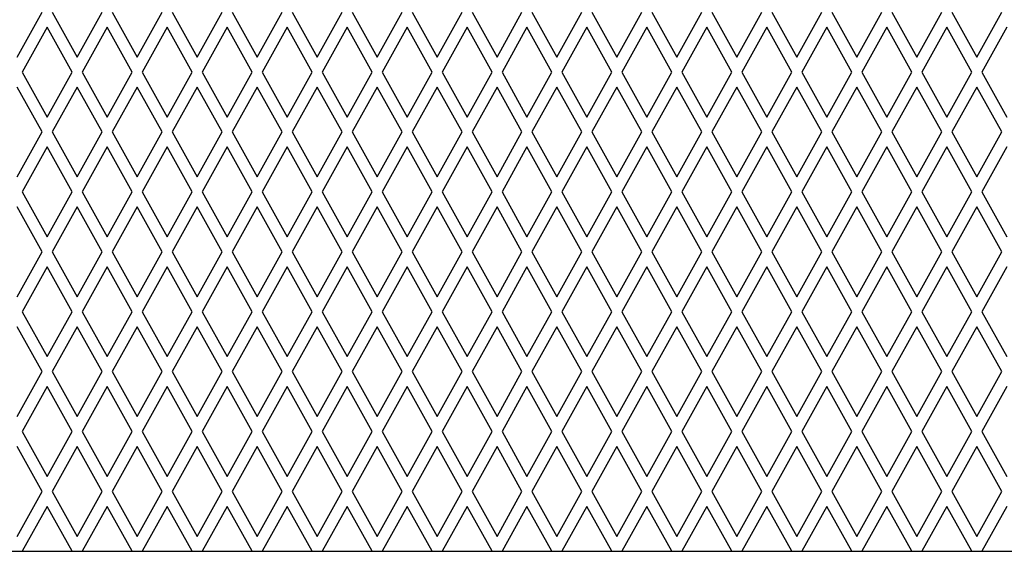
# Model space of a CAD drawing. Header units: millimetres. Extents: x 38 to 3318, y 40 to 2336.
# Tile 5 of 17: x 682 to 781, y 1264 to 1317. Entities that reach past the tile are written whole.
import ezdxf

# ---------------------------------------------------------------- set-up
doc = ezdxf.new("R2010")
doc.units = ezdxf.units.MM
doc.header["$LTSCALE"] = 8
doc.layers.add('LAYER1', color=2, linetype='Continuous', lineweight=25)

msp = doc.modelspace()

# ---------------------------------------------------------------- linework, layer by layer
at = {"layer": 'LAYER1', "color": 7, "linetype": 'Continuous', "lineweight": 25}
for p, q in [((682.192, 1313.648), (684.692, 1318.148)), ((685.692, 1318.148), (688.192, 1313.648)), ((688.192, 1313.648), (690.692, 1318.148)), ((691.692, 1318.148), (694.192, 1313.648)), ((694.192, 1313.648), (696.692, 1318.148)), ((697.692, 1318.148), (700.192, 1313.648)), ((700.192, 1313.648), (702.692, 1318.148)), ((703.692, 1318.148), (706.192, 1313.648)), ((706.192, 1313.648), (708.692, 1318.148)), ((709.692, 1318.148), (712.192, 1313.648)), ((712.192, 1313.648), (714.692, 1318.148)), ((715.692, 1318.148), (718.192, 1313.648)), ((718.192, 1313.648), (720.692, 1318.148)), ((721.692, 1318.148), (724.192, 1313.648)), ((724.192, 1313.648), (726.692, 1318.148)), ((727.692, 1318.148), (730.192, 1313.648)), ((730.192, 1313.648), (732.692, 1318.148)), ((733.692, 1318.148), (736.192, 1313.648)), ((736.192, 1313.648), (738.692, 1318.148)), ((739.692, 1318.148), (742.192, 1313.648)), ((742.192, 1313.648), (744.692, 1318.148)), ((745.692, 1318.148), (748.192, 1313.648)), ((748.192, 1313.648), (750.692, 1318.148)), ((751.692, 1318.148), (754.192, 1313.648)), ((754.192, 1313.648), (756.692, 1318.148)), ((757.692, 1318.148), (760.192, 1313.648)), ((760.192, 1313.648), (762.692, 1318.148)), ((763.692, 1318.148), (766.192, 1313.648)), ((766.192, 1313.648), (768.692, 1318.148)), ((769.692, 1318.148), (772.192, 1313.648)), ((772.192, 1313.648), (774.692, 1318.148)), ((775.692, 1318.148), (778.192, 1313.648)), ((778.192, 1313.648), (780.692, 1318.148)), ((685.192, 1316.648), (682.692, 1312.148)), ((687.692, 1312.148), (685.192, 1316.648)), ((691.192, 1316.648), (688.692, 1312.148)), ((693.692, 1312.148), (691.192, 1316.648)), ((697.192, 1316.648), (694.692, 1312.148)), ((699.692, 1312.148), (697.192, 1316.648)), ((703.192, 1316.648), (700.692, 1312.148)), ((705.692, 1312.148), (703.192, 1316.648)), ((709.192, 1316.648), (706.692, 1312.148)), ((711.692, 1312.148), (709.192, 1316.648)), ((715.192, 1316.648), (712.692, 1312.148)), ((717.692, 1312.148), (715.192, 1316.648)), ((721.192, 1316.648), (718.692, 1312.148)), ((723.692, 1312.148), (721.192, 1316.648)), ((727.192, 1316.648), (724.692, 1312.148)), ((729.692, 1312.148), (727.192, 1316.648)), ((733.192, 1316.648), (730.692, 1312.148)), ((735.692, 1312.148), (733.192, 1316.648)), ((739.192, 1316.648), (736.692, 1312.148)), ((741.692, 1312.148), (739.192, 1316.648)), ((745.192, 1316.648), (742.692, 1312.148)), ((747.692, 1312.148), (745.192, 1316.648)), ((751.192, 1316.648), (748.692, 1312.148)), ((753.692, 1312.148), (751.192, 1316.648)), ((757.192, 1316.648), (754.692, 1312.148)), ((759.692, 1312.148), (757.192, 1316.648)), ((763.192, 1316.648), (760.692, 1312.148)), ((765.692, 1312.148), (763.192, 1316.648)), ((769.192, 1316.648), (766.692, 1312.148)), ((771.692, 1312.148), (769.192, 1316.648)), ((775.192, 1316.648), (772.692, 1312.148)), ((777.692, 1312.148), (775.192, 1316.648)), ((781.192, 1316.648), (778.692, 1312.148)), ((682.692, 1312.148), (685.192, 1307.648)), ((685.192, 1307.648), (687.692, 1312.148)), ((688.692, 1312.148), (691.192, 1307.648)), ((691.192, 1307.648), (693.692, 1312.148)), ((694.692, 1312.148), (697.192, 1307.648)), ((697.192, 1307.648), (699.692, 1312.148)), ((700.692, 1312.148), (703.192, 1307.648)), ((703.192, 1307.648), (705.692, 1312.148)), ((706.692, 1312.148), (709.192, 1307.648)), ((709.192, 1307.648), (711.692, 1312.148)), ((712.692, 1312.148), (715.192, 1307.648)), ((715.192, 1307.648), (717.692, 1312.148)), ((718.692, 1312.148), (721.192, 1307.648)), ((721.192, 1307.648), (723.692, 1312.148)), ((724.692, 1312.148), (727.192, 1307.648)), ((727.192, 1307.648), (729.692, 1312.148)), ((730.692, 1312.148), (733.192, 1307.648)), ((733.192, 1307.648), (735.692, 1312.148)), ((736.692, 1312.148), (739.192, 1307.648)), ((739.192, 1307.648), (741.692, 1312.148)), ((742.692, 1312.148), (745.192, 1307.648)), ((745.192, 1307.648), (747.692, 1312.148)), ((748.692, 1312.148), (751.192, 1307.648)), ((751.192, 1307.648), (753.692, 1312.148)), ((754.692, 1312.148), (757.192, 1307.648)), ((757.192, 1307.648), (759.692, 1312.148)), ((760.692, 1312.148), (763.192, 1307.648)), ((763.192, 1307.648), (765.692, 1312.148)), ((766.692, 1312.148), (769.192, 1307.648)), ((769.192, 1307.648), (771.692, 1312.148)), ((772.692, 1312.148), (775.192, 1307.648)), ((775.192, 1307.648), (777.692, 1312.148)), ((778.692, 1312.148), (781.192, 1307.648)), ((684.692, 1306.148), (682.192, 1310.648)), ((688.192, 1310.648), (685.692, 1306.148)), ((690.692, 1306.148), (688.192, 1310.648)), ((694.192, 1310.648), (691.692, 1306.148)), ((696.692, 1306.148), (694.192, 1310.648)), ((700.192, 1310.648), (697.692, 1306.148)), ((702.692, 1306.148), (700.192, 1310.648)), ((706.192, 1310.648), (703.692, 1306.148)), ((708.692, 1306.148), (706.192, 1310.648)), ((712.192, 1310.648), (709.692, 1306.148)), ((714.692, 1306.148), (712.192, 1310.648)), ((718.192, 1310.648), (715.692, 1306.148)), ((720.692, 1306.148), (718.192, 1310.648)), ((724.192, 1310.648), (721.692, 1306.148)), ((726.692, 1306.148), (724.192, 1310.648)), ((730.192, 1310.648), (727.692, 1306.148)), ((732.692, 1306.148), (730.192, 1310.648)), ((736.192, 1310.648), (733.692, 1306.148)), ((738.692, 1306.148), (736.192, 1310.648)), ((742.192, 1310.648), (739.692, 1306.148)), ((744.692, 1306.148), (742.192, 1310.648)), ((748.192, 1310.648), (745.692, 1306.148)), ((750.692, 1306.148), (748.192, 1310.648)), ((754.192, 1310.648), (751.692, 1306.148)), ((756.692, 1306.148), (754.192, 1310.648)), ((760.192, 1310.648), (757.692, 1306.148)), ((762.692, 1306.148), (760.192, 1310.648)), ((766.192, 1310.648), (763.692, 1306.148)), ((768.692, 1306.148), (766.192, 1310.648)), ((772.192, 1310.648), (769.692, 1306.148)), ((774.692, 1306.148), (772.192, 1310.648)), ((778.192, 1310.648), (775.692, 1306.148)), ((780.692, 1306.148), (778.192, 1310.648)), ((682.192, 1301.648), (684.692, 1306.148)), ((685.692, 1306.148), (688.192, 1301.648)), ((688.192, 1301.648), (690.692, 1306.148)), ((691.692, 1306.148), (694.192, 1301.648)), ((694.192, 1301.648), (696.692, 1306.148)), ((697.692, 1306.148), (700.192, 1301.648)), ((700.192, 1301.648), (702.692, 1306.148)), ((703.692, 1306.148), (706.192, 1301.648)), ((706.192, 1301.648), (708.692, 1306.148)), ((709.692, 1306.148), (712.192, 1301.648)), ((712.192, 1301.648), (714.692, 1306.148)), ((715.692, 1306.148), (718.192, 1301.648)), ((718.192, 1301.648), (720.692, 1306.148)), ((721.692, 1306.148), (724.192, 1301.648)), ((724.192, 1301.648), (726.692, 1306.148)), ((727.692, 1306.148), (730.192, 1301.648)), ((730.192, 1301.648), (732.692, 1306.148)), ((733.692, 1306.148), (736.192, 1301.648)), ((736.192, 1301.648), (738.692, 1306.148)), ((739.692, 1306.148), (742.192, 1301.648)), ((742.192, 1301.648), (744.692, 1306.148)), ((745.692, 1306.148), (748.192, 1301.648)), ((748.192, 1301.648), (750.692, 1306.148)), ((751.692, 1306.148), (754.192, 1301.648)), ((754.192, 1301.648), (756.692, 1306.148)), ((757.692, 1306.148), (760.192, 1301.648)), ((760.192, 1301.648), (762.692, 1306.148)), ((763.692, 1306.148), (766.192, 1301.648)), ((766.192, 1301.648), (768.692, 1306.148)), ((769.692, 1306.148), (772.192, 1301.648)), ((772.192, 1301.648), (774.692, 1306.148)), ((775.692, 1306.148), (778.192, 1301.648)), ((778.192, 1301.648), (780.692, 1306.148)), ((685.192, 1304.648), (682.692, 1300.148)), ((687.692, 1300.148), (685.192, 1304.648)), ((691.192, 1304.648), (688.692, 1300.148)), ((693.692, 1300.148), (691.192, 1304.648)), ((697.192, 1304.648), (694.692, 1300.148)), ((699.692, 1300.148), (697.192, 1304.648)), ((703.192, 1304.648), (700.692, 1300.148)), ((705.692, 1300.148), (703.192, 1304.648)), ((709.192, 1304.648), (706.692, 1300.148)), ((711.692, 1300.148), (709.192, 1304.648)), ((715.192, 1304.648), (712.692, 1300.148)), ((717.692, 1300.148), (715.192, 1304.648)), ((721.192, 1304.648), (718.692, 1300.148)), ((723.692, 1300.148), (721.192, 1304.648)), ((727.192, 1304.648), (724.692, 1300.148)), ((729.692, 1300.148), (727.192, 1304.648)), ((733.192, 1304.648), (730.692, 1300.148)), ((735.692, 1300.148), (733.192, 1304.648)), ((739.192, 1304.648), (736.692, 1300.148)), ((741.692, 1300.148), (739.192, 1304.648)), ((745.192, 1304.648), (742.692, 1300.148)), ((747.692, 1300.148), (745.192, 1304.648)), ((751.192, 1304.648), (748.692, 1300.148)), ((753.692, 1300.148), (751.192, 1304.648)), ((757.192, 1304.648), (754.692, 1300.148)), ((759.692, 1300.148), (757.192, 1304.648)), ((763.192, 1304.648), (760.692, 1300.148)), ((765.692, 1300.148), (763.192, 1304.648)), ((769.192, 1304.648), (766.692, 1300.148)), ((771.692, 1300.148), (769.192, 1304.648)), ((775.192, 1304.648), (772.692, 1300.148)), ((777.692, 1300.148), (775.192, 1304.648)), ((781.192, 1304.648), (778.692, 1300.148)), ((682.692, 1300.148), (685.192, 1295.648)), ((685.192, 1295.648), (687.692, 1300.148)), ((688.692, 1300.148), (691.192, 1295.648)), ((691.192, 1295.648), (693.692, 1300.148)), ((694.692, 1300.148), (697.192, 1295.648)), ((697.192, 1295.648), (699.692, 1300.148)), ((700.692, 1300.148), (703.192, 1295.648)), ((703.192, 1295.648), (705.692, 1300.148)), ((706.692, 1300.148), (709.192, 1295.648)), ((709.192, 1295.648), (711.692, 1300.148)), ((712.692, 1300.148), (715.192, 1295.648)), ((715.192, 1295.648), (717.692, 1300.148)), ((718.692, 1300.148), (721.192, 1295.648)), ((721.192, 1295.648), (723.692, 1300.148)), ((724.692, 1300.148), (727.192, 1295.648)), ((727.192, 1295.648), (729.692, 1300.148)), ((730.692, 1300.148), (733.192, 1295.648)), ((733.192, 1295.648), (735.692, 1300.148)), ((736.692, 1300.148), (739.192, 1295.648)), ((739.192, 1295.648), (741.692, 1300.148)), ((742.692, 1300.148), (745.192, 1295.648)), ((745.192, 1295.648), (747.692, 1300.148)), ((748.692, 1300.148), (751.192, 1295.648)), ((751.192, 1295.648), (753.692, 1300.148)), ((754.692, 1300.148), (757.192, 1295.648)), ((757.192, 1295.648), (759.692, 1300.148)), ((760.692, 1300.148), (763.192, 1295.648)), ((763.192, 1295.648), (765.692, 1300.148)), ((766.692, 1300.148), (769.192, 1295.648)), ((769.192, 1295.648), (771.692, 1300.148)), ((772.692, 1300.148), (775.192, 1295.648)), ((775.192, 1295.648), (777.692, 1300.148)), ((778.692, 1300.148), (781.192, 1295.648)), ((684.692, 1294.148), (682.192, 1298.648)), ((688.192, 1298.648), (685.692, 1294.148)), ((690.692, 1294.148), (688.192, 1298.648)), ((694.192, 1298.648), (691.692, 1294.148)), ((696.692, 1294.148), (694.192, 1298.648)), ((700.192, 1298.648), (697.692, 1294.148)), ((702.692, 1294.148), (700.192, 1298.648)), ((706.192, 1298.648), (703.692, 1294.148)), ((708.692, 1294.148), (706.192, 1298.648)), ((712.192, 1298.648), (709.692, 1294.148)), ((714.692, 1294.148), (712.192, 1298.648)), ((718.192, 1298.648), (715.692, 1294.148)), ((720.692, 1294.148), (718.192, 1298.648)), ((724.192, 1298.648), (721.692, 1294.148)), ((726.692, 1294.148), (724.192, 1298.648)), ((730.192, 1298.648), (727.692, 1294.148)), ((732.692, 1294.148), (730.192, 1298.648)), ((736.192, 1298.648), (733.692, 1294.148)), ((738.692, 1294.148), (736.192, 1298.648)), ((742.192, 1298.648), (739.692, 1294.148)), ((744.692, 1294.148), (742.192, 1298.648)), ((748.192, 1298.648), (745.692, 1294.148)), ((750.692, 1294.148), (748.192, 1298.648)), ((754.192, 1298.648), (751.692, 1294.148)), ((756.692, 1294.148), (754.192, 1298.648)), ((760.192, 1298.648), (757.692, 1294.148)), ((762.692, 1294.148), (760.192, 1298.648)), ((766.192, 1298.648), (763.692, 1294.148)), ((768.692, 1294.148), (766.192, 1298.648)), ((772.192, 1298.648), (769.692, 1294.148)), ((774.692, 1294.148), (772.192, 1298.648)), ((778.192, 1298.648), (775.692, 1294.148)), ((780.692, 1294.148), (778.192, 1298.648)), ((682.192, 1289.648), (684.692, 1294.148)), ((685.692, 1294.148), (688.192, 1289.648)), ((688.192, 1289.648), (690.692, 1294.148)), ((691.692, 1294.148), (694.192, 1289.648)), ((694.192, 1289.648), (696.692, 1294.148)), ((697.692, 1294.148), (700.192, 1289.648)), ((700.192, 1289.648), (702.692, 1294.148)), ((703.692, 1294.148), (706.192, 1289.648)), ((706.192, 1289.648), (708.692, 1294.148)), ((709.692, 1294.148), (712.192, 1289.648)), ((712.192, 1289.648), (714.692, 1294.148)), ((715.692, 1294.148), (718.192, 1289.648)), ((718.192, 1289.648), (720.692, 1294.148)), ((721.692, 1294.148), (724.192, 1289.648)), ((724.192, 1289.648), (726.692, 1294.148)), ((727.692, 1294.148), (730.192, 1289.648)), ((730.192, 1289.648), (732.692, 1294.148)), ((733.692, 1294.148), (736.192, 1289.648)), ((736.192, 1289.648), (738.692, 1294.148)), ((739.692, 1294.148), (742.192, 1289.648)), ((742.192, 1289.648), (744.692, 1294.148)), ((745.692, 1294.148), (748.192, 1289.648)), ((748.192, 1289.648), (750.692, 1294.148)), ((751.692, 1294.148), (754.192, 1289.648)), ((754.192, 1289.648), (756.692, 1294.148)), ((757.692, 1294.148), (760.192, 1289.648)), ((760.192, 1289.648), (762.692, 1294.148)), ((763.692, 1294.148), (766.192, 1289.648)), ((766.192, 1289.648), (768.692, 1294.148)), ((769.692, 1294.148), (772.192, 1289.648)), ((772.192, 1289.648), (774.692, 1294.148)), ((775.692, 1294.148), (778.192, 1289.648)), ((778.192, 1289.648), (780.692, 1294.148)), ((685.192, 1292.648), (682.692, 1288.148)), ((687.692, 1288.148), (685.192, 1292.648)), ((691.192, 1292.648), (688.692, 1288.148)), ((693.692, 1288.148), (691.192, 1292.648)), ((697.192, 1292.648), (694.692, 1288.148)), ((699.692, 1288.148), (697.192, 1292.648)), ((703.192, 1292.648), (700.692, 1288.148)), ((705.692, 1288.148), (703.192, 1292.648)), ((709.192, 1292.648), (706.692, 1288.148)), ((711.692, 1288.148), (709.192, 1292.648)), ((715.192, 1292.648), (712.692, 1288.148)), ((717.692, 1288.148), (715.192, 1292.648)), ((721.192, 1292.648), (718.692, 1288.148)), ((723.692, 1288.148), (721.192, 1292.648)), ((727.192, 1292.648), (724.692, 1288.148)), ((729.692, 1288.148), (727.192, 1292.648)), ((733.192, 1292.648), (730.692, 1288.148)), ((735.692, 1288.148), (733.192, 1292.648)), ((739.192, 1292.648), (736.692, 1288.148)), ((741.692, 1288.148), (739.192, 1292.648)), ((745.192, 1292.648), (742.692, 1288.148)), ((747.692, 1288.148), (745.192, 1292.648)), ((751.192, 1292.648), (748.692, 1288.148)), ((753.692, 1288.148), (751.192, 1292.648)), ((757.192, 1292.648), (754.692, 1288.148)), ((759.692, 1288.148), (757.192, 1292.648)), ((763.192, 1292.648), (760.692, 1288.148)), ((765.692, 1288.148), (763.192, 1292.648)), ((769.192, 1292.648), (766.692, 1288.148)), ((771.692, 1288.148), (769.192, 1292.648)), ((775.192, 1292.648), (772.692, 1288.148)), ((777.692, 1288.148), (775.192, 1292.648)), ((781.192, 1292.648), (778.692, 1288.148)), ((682.692, 1288.148), (685.192, 1283.648)), ((685.192, 1283.648), (687.692, 1288.148)), ((688.692, 1288.148), (691.192, 1283.648)), ((691.192, 1283.648), (693.692, 1288.148)), ((694.692, 1288.148), (697.192, 1283.648)), ((697.192, 1283.648), (699.692, 1288.148)), ((700.692, 1288.148), (703.192, 1283.648)), ((703.192, 1283.648), (705.692, 1288.148)), ((706.692, 1288.148), (709.192, 1283.648)), ((709.192, 1283.648), (711.692, 1288.148)), ((712.692, 1288.148), (715.192, 1283.648)), ((715.192, 1283.648), (717.692, 1288.148)), ((718.692, 1288.148), (721.192, 1283.648)), ((721.192, 1283.648), (723.692, 1288.148)), ((724.692, 1288.148), (727.192, 1283.648)), ((727.192, 1283.648), (729.692, 1288.148)), ((730.692, 1288.148), (733.192, 1283.648)), ((733.192, 1283.648), (735.692, 1288.148)), ((736.692, 1288.148), (739.192, 1283.648)), ((739.192, 1283.648), (741.692, 1288.148)), ((742.692, 1288.148), (745.192, 1283.648)), ((745.192, 1283.648), (747.692, 1288.148)), ((748.692, 1288.148), (751.192, 1283.648)), ((751.192, 1283.648), (753.692, 1288.148)), ((754.692, 1288.148), (757.192, 1283.648)), ((757.192, 1283.648), (759.692, 1288.148)), ((760.692, 1288.148), (763.192, 1283.648)), ((763.192, 1283.648), (765.692, 1288.148)), ((766.692, 1288.148), (769.192, 1283.648)), ((769.192, 1283.648), (771.692, 1288.148)), ((772.692, 1288.148), (775.192, 1283.648)), ((775.192, 1283.648), (777.692, 1288.148)), ((778.692, 1288.148), (781.192, 1283.648)), ((684.692, 1282.148), (682.192, 1286.648)), ((688.192, 1286.648), (685.692, 1282.148)), ((690.692, 1282.148), (688.192, 1286.648)), ((694.192, 1286.648), (691.692, 1282.148)), ((696.692, 1282.148), (694.192, 1286.648)), ((700.192, 1286.648), (697.692, 1282.148)), ((702.692, 1282.148), (700.192, 1286.648)), ((706.192, 1286.648), (703.692, 1282.148)), ((708.692, 1282.148), (706.192, 1286.648)), ((712.192, 1286.648), (709.692, 1282.148)), ((714.692, 1282.148), (712.192, 1286.648)), ((718.192, 1286.648), (715.692, 1282.148)), ((720.692, 1282.148), (718.192, 1286.648)), ((724.192, 1286.648), (721.692, 1282.148)), ((726.692, 1282.148), (724.192, 1286.648)), ((730.192, 1286.648), (727.692, 1282.148)), ((732.692, 1282.148), (730.192, 1286.648)), ((736.192, 1286.648), (733.692, 1282.148)), ((738.692, 1282.148), (736.192, 1286.648)), ((742.192, 1286.648), (739.692, 1282.148)), ((744.692, 1282.148), (742.192, 1286.648)), ((748.192, 1286.648), (745.692, 1282.148)), ((750.692, 1282.148), (748.192, 1286.648)), ((754.192, 1286.648), (751.692, 1282.148)), ((756.692, 1282.148), (754.192, 1286.648)), ((760.192, 1286.648), (757.692, 1282.148)), ((762.692, 1282.148), (760.192, 1286.648)), ((766.192, 1286.648), (763.692, 1282.148)), ((768.692, 1282.148), (766.192, 1286.648)), ((772.192, 1286.648), (769.692, 1282.148)), ((774.692, 1282.148), (772.192, 1286.648)), ((778.192, 1286.648), (775.692, 1282.148)), ((780.692, 1282.148), (778.192, 1286.648)), ((682.192, 1277.648), (684.692, 1282.148)), ((685.692, 1282.148), (688.192, 1277.648)), ((688.192, 1277.648), (690.692, 1282.148)), ((691.692, 1282.148), (694.192, 1277.648)), ((694.192, 1277.648), (696.692, 1282.148)), ((697.692, 1282.148), (700.192, 1277.648)), ((700.192, 1277.648), (702.692, 1282.148)), ((703.692, 1282.148), (706.192, 1277.648)), ((706.192, 1277.648), (708.692, 1282.148)), ((709.692, 1282.148), (712.192, 1277.648)), ((712.192, 1277.648), (714.692, 1282.148)), ((715.692, 1282.148), (718.192, 1277.648)), ((718.192, 1277.648), (720.692, 1282.148)), ((721.692, 1282.148), (724.192, 1277.648)), ((724.192, 1277.648), (726.692, 1282.148)), ((727.692, 1282.148), (730.192, 1277.648)), ((730.192, 1277.648), (732.692, 1282.148)), ((733.692, 1282.148), (736.192, 1277.648)), ((736.192, 1277.648), (738.692, 1282.148)), ((739.692, 1282.148), (742.192, 1277.648)), ((742.192, 1277.648), (744.692, 1282.148)), ((745.692, 1282.148), (748.192, 1277.648)), ((748.192, 1277.648), (750.692, 1282.148)), ((751.692, 1282.148), (754.192, 1277.648)), ((754.192, 1277.648), (756.692, 1282.148)), ((757.692, 1282.148), (760.192, 1277.648)), ((760.192, 1277.648), (762.692, 1282.148)), ((763.692, 1282.148), (766.192, 1277.648)), ((766.192, 1277.648), (768.692, 1282.148)), ((769.692, 1282.148), (772.192, 1277.648)), ((772.192, 1277.648), (774.692, 1282.148)), ((775.692, 1282.148), (778.192, 1277.648)), ((778.192, 1277.648), (780.692, 1282.148)), ((685.192, 1280.648), (682.692, 1276.148)), ((687.692, 1276.148), (685.192, 1280.648)), ((691.192, 1280.648), (688.692, 1276.148)), ((693.692, 1276.148), (691.192, 1280.648)), ((697.192, 1280.648), (694.692, 1276.148)), ((699.692, 1276.148), (697.192, 1280.648)), ((703.192, 1280.648), (700.692, 1276.148)), ((705.692, 1276.148), (703.192, 1280.648)), ((709.192, 1280.648), (706.692, 1276.148)), ((711.692, 1276.148), (709.192, 1280.648)), ((715.192, 1280.648), (712.692, 1276.148)), ((717.692, 1276.148), (715.192, 1280.648)), ((721.192, 1280.648), (718.692, 1276.148)), ((723.692, 1276.148), (721.192, 1280.648)), ((727.192, 1280.648), (724.692, 1276.148)), ((729.692, 1276.148), (727.192, 1280.648)), ((733.192, 1280.648), (730.692, 1276.148)), ((735.692, 1276.148), (733.192, 1280.648)), ((739.192, 1280.648), (736.692, 1276.148)), ((741.692, 1276.148), (739.192, 1280.648)), ((745.192, 1280.648), (742.692, 1276.148)), ((747.692, 1276.148), (745.192, 1280.648)), ((751.192, 1280.648), (748.692, 1276.148)), ((753.692, 1276.148), (751.192, 1280.648)), ((757.192, 1280.648), (754.692, 1276.148)), ((759.692, 1276.148), (757.192, 1280.648)), ((763.192, 1280.648), (760.692, 1276.148)), ((765.692, 1276.148), (763.192, 1280.648)), ((769.192, 1280.648), (766.692, 1276.148)), ((771.692, 1276.148), (769.192, 1280.648)), ((775.192, 1280.648), (772.692, 1276.148)), ((777.692, 1276.148), (775.192, 1280.648)), ((781.192, 1280.648), (778.692, 1276.148)), ((682.692, 1276.148), (685.192, 1271.648)), ((685.192, 1271.648), (687.692, 1276.148)), ((688.692, 1276.148), (691.192, 1271.648)), ((691.192, 1271.648), (693.692, 1276.148)), ((694.692, 1276.148), (697.192, 1271.648)), ((697.192, 1271.648), (699.692, 1276.148)), ((700.692, 1276.148), (703.192, 1271.648)), ((703.192, 1271.648), (705.692, 1276.148)), ((706.692, 1276.148), (709.192, 1271.648)), ((709.192, 1271.648), (711.692, 1276.148)), ((712.692, 1276.148), (715.192, 1271.648)), ((715.192, 1271.648), (717.692, 1276.148)), ((718.692, 1276.148), (721.192, 1271.648)), ((721.192, 1271.648), (723.692, 1276.148)), ((724.692, 1276.148), (727.192, 1271.648)), ((727.192, 1271.648), (729.692, 1276.148)), ((730.692, 1276.148), (733.192, 1271.648)), ((733.192, 1271.648), (735.692, 1276.148)), ((736.692, 1276.148), (739.192, 1271.648)), ((739.192, 1271.648), (741.692, 1276.148)), ((742.692, 1276.148), (745.192, 1271.648)), ((745.192, 1271.648), (747.692, 1276.148)), ((748.692, 1276.148), (751.192, 1271.648)), ((751.192, 1271.648), (753.692, 1276.148)), ((754.692, 1276.148), (757.192, 1271.648)), ((757.192, 1271.648), (759.692, 1276.148)), ((760.692, 1276.148), (763.192, 1271.648)), ((763.192, 1271.648), (765.692, 1276.148)), ((766.692, 1276.148), (769.192, 1271.648)), ((769.192, 1271.648), (771.692, 1276.148)), ((772.692, 1276.148), (775.192, 1271.648)), ((775.192, 1271.648), (777.692, 1276.148)), ((778.692, 1276.148), (781.192, 1271.648)), ((684.692, 1270.148), (682.192, 1274.648)), ((688.192, 1274.648), (685.692, 1270.148)), ((690.692, 1270.148), (688.192, 1274.648)), ((694.192, 1274.648), (691.692, 1270.148)), ((696.692, 1270.148), (694.192, 1274.648)), ((700.192, 1274.648), (697.692, 1270.148)), ((702.692, 1270.148), (700.192, 1274.648)), ((706.192, 1274.648), (703.692, 1270.148)), ((708.692, 1270.148), (706.192, 1274.648)), ((712.192, 1274.648), (709.692, 1270.148)), ((714.692, 1270.148), (712.192, 1274.648)), ((718.192, 1274.648), (715.692, 1270.148)), ((720.692, 1270.148), (718.192, 1274.648)), ((724.192, 1274.648), (721.692, 1270.148)), ((726.692, 1270.148), (724.192, 1274.648)), ((730.192, 1274.648), (727.692, 1270.148)), ((732.692, 1270.148), (730.192, 1274.648)), ((736.192, 1274.648), (733.692, 1270.148)), ((738.692, 1270.148), (736.192, 1274.648)), ((742.192, 1274.648), (739.692, 1270.148)), ((744.692, 1270.148), (742.192, 1274.648)), ((748.192, 1274.648), (745.692, 1270.148)), ((750.692, 1270.148), (748.192, 1274.648)), ((754.192, 1274.648), (751.692, 1270.148)), ((756.692, 1270.148), (754.192, 1274.648)), ((760.192, 1274.648), (757.692, 1270.148)), ((762.692, 1270.148), (760.192, 1274.648)), ((766.192, 1274.648), (763.692, 1270.148)), ((768.692, 1270.148), (766.192, 1274.648)), ((772.192, 1274.648), (769.692, 1270.148)), ((774.692, 1270.148), (772.192, 1274.648)), ((778.192, 1274.648), (775.692, 1270.148)), ((780.692, 1270.148), (778.192, 1274.648)), ((682.192, 1265.648), (684.692, 1270.148)), ((685.692, 1270.148), (688.192, 1265.648)), ((688.192, 1265.648), (690.692, 1270.148)), ((691.692, 1270.148), (694.192, 1265.648)), ((694.192, 1265.648), (696.692, 1270.148)), ((697.692, 1270.148), (700.192, 1265.648)), ((700.192, 1265.648), (702.692, 1270.148)), ((703.692, 1270.148), (706.192, 1265.648)), ((706.192, 1265.648), (708.692, 1270.148)), ((709.692, 1270.148), (712.192, 1265.648)), ((712.192, 1265.648), (714.692, 1270.148)), ((715.692, 1270.148), (718.192, 1265.648)), ((718.192, 1265.648), (720.692, 1270.148)), ((721.692, 1270.148), (724.192, 1265.648)), ((724.192, 1265.648), (726.692, 1270.148)), ((727.692, 1270.148), (730.192, 1265.648)), ((730.192, 1265.648), (732.692, 1270.148)), ((733.692, 1270.148), (736.192, 1265.648)), ((736.192, 1265.648), (738.692, 1270.148)), ((739.692, 1270.148), (742.192, 1265.648)), ((742.192, 1265.648), (744.692, 1270.148)), ((745.692, 1270.148), (748.192, 1265.648)), ((748.192, 1265.648), (750.692, 1270.148)), ((751.692, 1270.148), (754.192, 1265.648)), ((754.192, 1265.648), (756.692, 1270.148)), ((757.692, 1270.148), (760.192, 1265.648)), ((760.192, 1265.648), (762.692, 1270.148)), ((763.692, 1270.148), (766.192, 1265.648)), ((766.192, 1265.648), (768.692, 1270.148)), ((769.692, 1270.148), (772.192, 1265.648)), ((772.192, 1265.648), (774.692, 1270.148)), ((775.692, 1270.148), (778.192, 1265.648)), ((778.192, 1265.648), (780.692, 1270.148)), ((685.192, 1268.648), (682.692, 1264.148)), ((687.692, 1264.148), (685.192, 1268.648)), ((691.192, 1268.648), (688.692, 1264.148)), ((693.692, 1264.148), (691.192, 1268.648)), ((697.192, 1268.648), (694.692, 1264.148)), ((699.692, 1264.148), (697.192, 1268.648)), ((703.192, 1268.648), (700.692, 1264.148)), ((705.692, 1264.148), (703.192, 1268.648)), ((709.192, 1268.648), (706.692, 1264.148)), ((711.692, 1264.148), (709.192, 1268.648)), ((715.192, 1268.648), (712.692, 1264.148)), ((717.692, 1264.148), (715.192, 1268.648)), ((721.192, 1268.648), (718.692, 1264.148)), ((723.692, 1264.148), (721.192, 1268.648)), ((727.192, 1268.648), (724.692, 1264.148)), ((729.692, 1264.148), (727.192, 1268.648)), ((733.192, 1268.648), (730.692, 1264.148)), ((735.692, 1264.148), (733.192, 1268.648)), ((739.192, 1268.648), (736.692, 1264.148)), ((741.692, 1264.148), (739.192, 1268.648)), ((745.192, 1268.648), (742.692, 1264.148)), ((747.692, 1264.148), (745.192, 1268.648)), ((751.192, 1268.648), (748.692, 1264.148)), ((753.692, 1264.148), (751.192, 1268.648)), ((757.192, 1268.648), (754.692, 1264.148)), ((759.692, 1264.148), (757.192, 1268.648)), ((763.192, 1268.648), (760.692, 1264.148)), ((765.692, 1264.148), (763.192, 1268.648)), ((769.192, 1268.648), (766.692, 1264.148)), ((771.692, 1264.148), (769.192, 1268.648)), ((775.192, 1268.648), (772.692, 1264.148)), ((777.692, 1264.148), (775.192, 1268.648)), ((781.192, 1268.648), (778.692, 1264.148)), ((627.192, 1264.148), (947.192, 1264.148))]:
    msp.add_line(p, q, dxfattribs=at)

doc.saveas('drawing.dxf')
